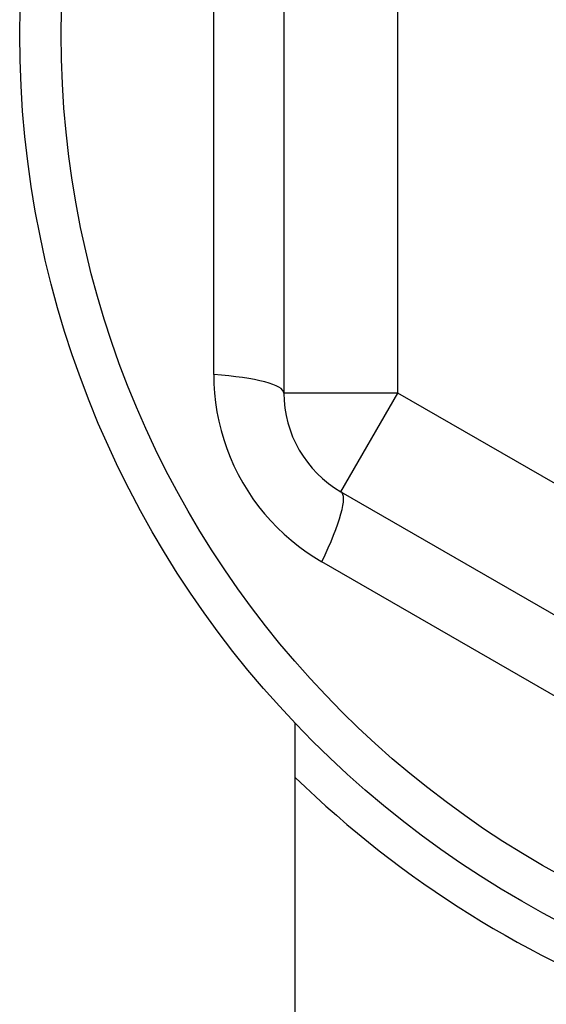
# Model space of a CAD drawing. Header units: inches. Extents: x 24 to 60, y 11.7 to 31.9.
# Tile 41 of 58: x 53.807 to 53.989, y 16.091 to 16.431. Entities that reach past the tile are written whole.
import ezdxf

# ---------------------------------------------------------------- set-up
doc = ezdxf.new("R2010")
doc.units = ezdxf.units.IN
doc.header["$MEASUREMENT"] = 0
doc.layers.add('Visible Edges(ANSI)', color=7, linetype='Continuous', lineweight=25)
doc.layers.add('Visible Tangent Edges(ANSI)', color=7, linetype='Continuous', lineweight=25)

msp = doc.modelspace()

# ---------------------------------------------------------------- linework, layer by layer
at = {"layer": 'Visible Edges(ANSI)'}
for p, q in [((53.89797664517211, 16.54943565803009), (53.89797664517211, 16.30167510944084)), ((53.9176616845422, 16.26757962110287), (54.13222861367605, 16.14369934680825)), ((53.90191365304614, 15.64955538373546), (53.90191365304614, 16.18757496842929))]:
    msp.add_line(p, q, dxfattribs=at)
msp.add_circle((54.15191365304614, 16.42555538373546), 0.3451589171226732, dxfattribs=at)
for centre, radius, start, end in [((53.93734672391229, 16.30167510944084), 0.0393700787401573, 180, 239.9999999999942), ((54.15191365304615, 16.42555538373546), 0.3582677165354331, 225.7490610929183, 323.3100461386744)]:
    msp.add_arc(centre, radius, start, end, dxfattribs=at)
at = {"layer": 'Visible Tangent Edges(ANSI)'}
for p, q in [((53.93734672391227, 16.30167510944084), (53.93734672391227, 16.54943565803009)), ((53.87374499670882, 16.30806893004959), (53.87374499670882, 16.54304183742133)), ((53.93734672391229, 16.30167510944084), (53.89797664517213, 16.30167510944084)), ((53.9176616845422, 16.26757962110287), (53.93734672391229, 16.30167510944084)), ((54.15191365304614, 16.17779483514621), (53.93734672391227, 16.30167510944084)), ((54.11457557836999, 16.12591103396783), (53.91108307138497, 16.2433974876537))]:
    msp.add_line(p, q, dxfattribs=at)
at = {"layer": 'Visible Tangent Edges(ANSI)', "flags": 128}
msp.add_lwpolyline([(53.87374499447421, 16.30806892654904), (53.87381445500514, 16.30485244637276), (53.87402382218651, 16.30162358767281), (53.87437462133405, 16.29839219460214), (53.87486830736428, 16.29516856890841), (53.875503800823, 16.29196308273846), (53.87627887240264, 16.28878573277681), (53.87719124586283, 16.28564650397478), (53.87823880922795, 16.28255506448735), (53.87942327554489, 16.27951063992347), (53.88074290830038, 16.27651591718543), (53.88219362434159, 16.27357826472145), (53.88377134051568, 16.27070501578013), (53.88547202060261, 16.2679035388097), (53.88729153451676, 16.26518119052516), (53.8892258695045, 16.26254531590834), (53.89127178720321, 16.26000222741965), (53.89342874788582, 16.25755251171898), (53.89569072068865, 16.25520014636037), (53.8980508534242, 16.25294990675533), (53.90050224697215, 16.25080655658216), (53.90303802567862, 16.24877487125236), (53.90565133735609, 16.24685962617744), (53.90833530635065, 16.24506557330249), (53.91108308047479, 16.24339748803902)], dxfattribs=at)
at = {"layer": 'Visible Tangent Edges(ANSI)'}
msp.add_circle((54.15191365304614, 16.42555538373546), 0.3308444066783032, dxfattribs=at)
for centre, major_axis, ratio, start_param, end_param in [((53.85860656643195, 16.30167510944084), (0.0393700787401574, 0), 0.1759287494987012, 0, 1.17611273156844), ((53.89797664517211, 16.2334841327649), (0.0196850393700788, 0.03409548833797), 0.1759287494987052, 5.107072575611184, 6.283185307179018)]:
    msp.add_ellipse(centre, major_axis=major_axis, ratio=ratio, start_param=start_param, end_param=end_param, dxfattribs=at)

doc.saveas('drawing.dxf')
